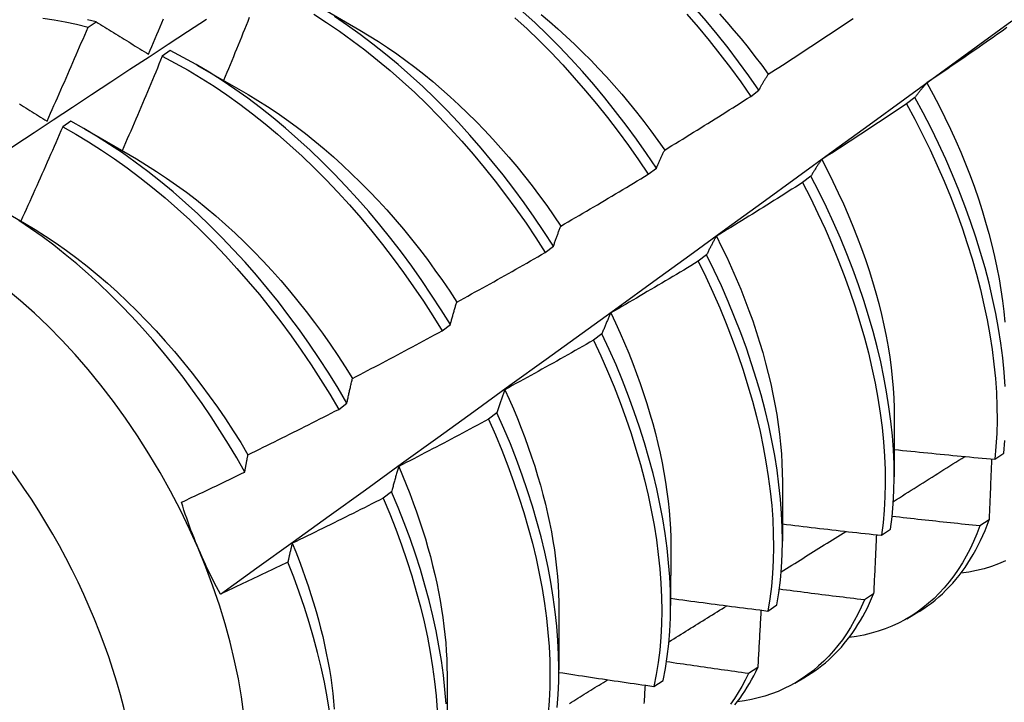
# Model space of a CAD drawing. Header units: inches. Extents: x 18 to 430, y 47 to 208.
# Tile 68 of 112: x 386.403 to 386.709, y 168.254 to 168.466. Entities that reach past the tile are written whole.
import ezdxf

# ---------------------------------------------------------------- set-up
doc = ezdxf.new("R2010")
doc.units = ezdxf.units.IN
doc.header["$MEASUREMENT"] = 0
doc.layers.add('Visible Edges(ANSI)', color=7, linetype='Continuous', lineweight=25)
doc.layers.add('Visible Tangent Edges(ANSI)', color=7, linetype='Continuous', lineweight=25)

msp = doc.modelspace()

# ---------------------------------------------------------------- linework, layer by layer
at = {"layer": 'Visible Edges(ANSI)'}
for p, q in [((386.49279, 168.4721), (386.50875, 168.46287)), ((386.42409, 168.46381), (386.42658, 168.4655)), ((386.44969, 168.45654), (386.44721, 168.45478)), ((386.45799, 168.45206), (386.47395, 168.44283)), ((386.63041, 168.4423), (386.63297, 168.44424)), ((386.68153, 168.44195), (386.67895, 168.43999)), ((386.4187, 168.43453), (386.41622, 168.43276)), ((386.42319, 168.43203), (386.43915, 168.42279)), ((386.59847, 168.41801), (386.60103, 168.41995)), ((386.64915, 168.41743), (386.64655, 168.41547)), ((386.39621, 168.40746), (386.40436, 168.40275)), ((386.56644, 168.39365), (386.569, 168.3956)), ((386.61666, 168.39289), (386.61406, 168.39092)), ((386.53433, 168.36926), (386.5369, 168.37121)), ((386.58408, 168.36832), (386.58147, 168.36635)), ((386.50213, 168.34481), (386.5047, 168.34677)), ((386.5514, 168.34373), (386.54879, 168.34177)), ((386.6751, 168.34224), (386.67508, 168.32378)), ((386.7064, 168.32927), (386.70922, 168.33117)), ((386.6403, 168.3222), (386.64028, 168.30374)), ((386.51862, 168.31914), (386.516, 168.31717)), ((386.70461, 168.31036), (386.70174, 168.30851)), ((386.67114, 168.30559), (386.67396, 168.30748)), ((386.6055, 168.30216), (386.60548, 168.2837)), ((386.66866, 168.28731), (386.66578, 168.28547)), ((386.63576, 168.282), (386.63859, 168.28389)), ((386.57071, 168.28212), (386.57068, 168.26366)), ((386.67896, 168.2796), (386.68174, 168.2812)), ((386.6326, 168.26437), (386.62971, 168.26254)), ((386.53591, 168.26208), (386.53588, 168.24362)), ((386.60027, 168.25852), (386.60311, 168.26039)), ((386.64416, 168.25956), (386.64694, 168.26116))]:
    msp.add_line(p, q, dxfattribs=at)
at = {"layer": 'Visible Edges(ANSI)', "flags": 128}
for points in [[(386.63297, 168.44424), (386.62984, 168.4487), (386.62663, 168.45309), (386.62334, 168.4574), (386.61997, 168.46163), (386.61652, 168.46577), (386.61301, 168.46982)], [(386.4743, 168.46684), (386.47381, 168.46561), (386.47331, 168.46439), (386.47282, 168.46316), (386.47232, 168.46194), (386.47183, 168.46071), (386.47133, 168.45948), (386.47083, 168.45826), (386.47034, 168.45703), (386.46984, 168.45581), (386.46934, 168.45458), (386.46884, 168.45336), (386.46834, 168.45213), (386.46783, 168.45091), (386.46733, 168.44969), (386.46683, 168.44846), (386.46632, 168.44724)], [(386.49436, 168.46789), (386.49838, 168.46531), (386.50239, 168.4626), (386.50637, 168.45974), (386.51032, 168.45674), (386.51425, 168.45361), (386.51813, 168.45035), (386.52198, 168.44697), (386.52579, 168.44346), (386.52954, 168.43984), (386.53324, 168.4361), (386.53689, 168.43226), (386.54047, 168.42831), (386.54399, 168.42427), (386.54744, 168.42013), (386.55081, 168.41591), (386.55411, 168.4116), (386.55732, 168.40721), (386.56045, 168.40276), (386.56349, 168.39824), (386.56644, 168.39365)], [(386.569, 168.3956), (386.56605, 168.40018), (386.563, 168.4047), (386.55987, 168.40915), (386.55665, 168.41353), (386.55334, 168.41783), (386.54996, 168.42205), (386.54651, 168.42618), (386.54299, 168.43022), (386.5394, 168.43415), (386.53575, 168.43799), (386.53205, 168.44172), (386.52829, 168.44533), (386.52448, 168.44883), (386.52063, 168.45221), (386.51674, 168.45546), (386.51281, 168.45858), (386.50885, 168.46156), (386.50487, 168.46441), (386.50087, 168.46712)], [(386.55701, 168.4668), (386.56081, 168.46329), (386.56456, 168.45966), (386.56826, 168.45592), (386.5719, 168.45207), (386.57548, 168.44811), (386.579, 168.44406), (386.58244, 168.43992), (386.58581, 168.43569), (386.5891, 168.43138), (386.59231, 168.42699), (386.59543, 168.42253), (386.59847, 168.41801)], [(386.60103, 168.41995), (386.59798, 168.42447), (386.59485, 168.42893), (386.59164, 168.43331), (386.58834, 168.43762), (386.58497, 168.44184), (386.58152, 168.44597), (386.578, 168.45002), (386.57441, 168.45396), (386.57077, 168.45781), (386.56707, 168.46154), (386.56331, 168.46516), (386.5595, 168.46867)], [(386.56515, 168.46777), (386.56778, 168.46556), (386.57039, 168.46328), (386.57298, 168.46095), (386.57554, 168.45855), (386.57808, 168.45609), (386.58058, 168.45357), (386.58306, 168.45099), (386.5855, 168.44836), (386.5879, 168.44568), (386.59027, 168.44294), (386.5926, 168.44016), (386.59489, 168.43732), (386.59714, 168.43445), (386.59935, 168.43153), (386.60151, 168.42857), (386.60363, 168.42557)], [(386.61049, 168.46792), (386.614, 168.46386), (386.61744, 168.45971), (386.6208, 168.45548), (386.62409, 168.45116), (386.62729, 168.44677), (386.63041, 168.4423)], [(386.62065, 168.46797), (386.62294, 168.46541), (386.62519, 168.46281), (386.6274, 168.46016), (386.62959, 168.45748), (386.63173, 168.45475), (386.63383, 168.45198), (386.63589, 168.44918)], [(386.36552, 168.40334), (386.37149, 168.40731), (386.37745, 168.41128), (386.38342, 168.41524), (386.38938, 168.4192), (386.39535, 168.42316), (386.40131, 168.42711), (386.40728, 168.43106), (386.41325, 168.435), (386.41922, 168.43894), (386.42519, 168.44287), (386.43116, 168.4468), (386.43713, 168.45072), (386.4431, 168.45464), (386.44907, 168.45856), (386.45505, 168.46247), (386.46102, 168.46637)], [(386.41005, 168.46664), (386.41351, 168.46614), (386.41701, 168.4655), (386.42054, 168.46473), (386.42409, 168.46381)], [(386.41134, 168.43459), (386.41188, 168.4358), (386.41242, 168.43702), (386.41296, 168.43823), (386.4135, 168.43945), (386.41404, 168.44066), (386.41458, 168.44188), (386.41511, 168.4431), (386.41565, 168.44431), (386.41618, 168.44553), (386.41672, 168.44675), (386.41725, 168.44796), (386.41778, 168.44918), (386.41831, 168.4504), (386.41884, 168.45162), (386.41937, 168.45284), (386.4199, 168.45405), (386.42042, 168.45527), (386.42095, 168.45649), (386.42148, 168.45771), (386.422, 168.45893), (386.42253, 168.46015), (386.42305, 168.46137), (386.42357, 168.46259), (386.42409, 168.46381)], [(386.42658, 168.4655), (386.42394, 168.46618)], [(386.42658, 168.4655), (386.42725, 168.46509), (386.42793, 168.46467), (386.4286, 168.46426), (386.42928, 168.46384), (386.42995, 168.46342), (386.43063, 168.46301), (386.43131, 168.46259), (386.43198, 168.46217), (386.43266, 168.46175), (386.43334, 168.46133), (386.43403, 168.46091), (386.43471, 168.46049), (386.43539, 168.46007), (386.43607, 168.45965), (386.43676, 168.45923), (386.43744, 168.45881), (386.43813, 168.45839), (386.43882, 168.45796), (386.4395, 168.45754), (386.44019, 168.45712), (386.44088, 168.45669), (386.44157, 168.45627), (386.44226, 168.45584), (386.44295, 168.45542)], [(386.44295, 168.45542), (386.44347, 168.45664), (386.44399, 168.45786), (386.44451, 168.45908), (386.44503, 168.4603), (386.44554, 168.46153), (386.44606, 168.46275), (386.44657, 168.46397), (386.44709, 168.46519), (386.4476, 168.46642)], [(386.46531, 168.28728), (386.47661, 168.29541), (386.48791, 168.30353), (386.49919, 168.31166), (386.51047, 168.31979), (386.52173, 168.32791), (386.53298, 168.33604), (386.54423, 168.34416), (386.55546, 168.35229), (386.56668, 168.36041), (386.5779, 168.36853), (386.5891, 168.37665), (386.60029, 168.38477), (386.61148, 168.39288), (386.62265, 168.401), (386.63382, 168.40911), (386.64497, 168.41722), (386.65612, 168.42532), (386.66726, 168.43343), (386.67838, 168.44153), (386.6895, 168.44962), (386.70061, 168.45772), (386.71171, 168.46581)], [(386.63589, 168.44918), (386.637, 168.4499), (386.63811, 168.45061), (386.63921, 168.45132), (386.64032, 168.45204), (386.64142, 168.45275), (386.64253, 168.45347), (386.64363, 168.45419), (386.64473, 168.45491), (386.64583, 168.45563), (386.64693, 168.45635), (386.64803, 168.45707), (386.64913, 168.45779), (386.65023, 168.45851), (386.65133, 168.45924), (386.65243, 168.45997), (386.65353, 168.46069), (386.65462, 168.46142), (386.65572, 168.46215), (386.65681, 168.46288), (386.65791, 168.46361), (386.659, 168.46434), (386.6601, 168.46507), (386.66119, 168.46581), (386.66228, 168.46654)], [(386.71017, 168.46371), (386.7091, 168.46295), (386.70802, 168.46219), (386.70694, 168.46143), (386.70586, 168.46067), (386.70478, 168.45991), (386.7037, 168.45916), (386.70262, 168.4584), (386.70154, 168.45765), (386.70045, 168.45689), (386.69937, 168.45614), (386.69829, 168.45539), (386.6972, 168.45464), (386.69612, 168.45389), (386.69503, 168.45314), (386.69394, 168.4524), (386.69286, 168.45165), (386.69177, 168.4509), (386.69068, 168.45016), (386.68959, 168.44942), (386.6885, 168.44868), (386.68741, 168.44793), (386.68632, 168.44719), (386.68523, 168.44646)], [(386.50875, 168.46287), (386.51163, 168.46117), (386.51449, 168.45938), (386.51735, 168.4575), (386.52019, 168.45555), (386.52302, 168.45351), (386.52584, 168.45139), (386.52863, 168.44919), (386.53141, 168.44692), (386.53416, 168.44456), (386.53688, 168.44214), (386.53958, 168.43964), (386.54225, 168.43708), (386.54489, 168.43445), (386.5475, 168.43176), (386.55007, 168.42901), (386.5526, 168.42619), (386.5551, 168.42333), (386.55755, 168.42041), (386.55996, 168.41744), (386.56233, 168.41442), (386.56465, 168.41135), (386.56692, 168.40825), (386.56913, 168.4051), (386.5713, 168.40191)], [(386.44721, 168.45478), (386.4467, 168.45355), (386.44619, 168.45232), (386.44568, 168.4511), (386.44516, 168.44987), (386.44465, 168.44864), (386.44414, 168.44741), (386.44362, 168.44618), (386.4431, 168.44495), (386.44259, 168.44373), (386.44207, 168.4425), (386.44155, 168.44127), (386.44103, 168.44005), (386.44051, 168.43882), (386.43999, 168.43759), (386.43946, 168.43637), (386.43894, 168.43514), (386.43842, 168.43392), (386.43789, 168.43269), (386.43737, 168.43147), (386.43684, 168.43024), (386.43631, 168.42902), (386.43579, 168.42779), (386.43526, 168.42657), (386.43473, 168.42535)], [(386.44721, 168.45478), (386.45126, 168.45267), (386.45529, 168.45041), (386.45933, 168.44799), (386.46335, 168.44543), (386.46735, 168.44272), (386.47133, 168.43987), (386.47529, 168.43689), (386.47922, 168.43376), (386.48311, 168.43051), (386.48696, 168.42713), (386.49076, 168.42363), (386.49452, 168.42002), (386.49823, 168.41629), (386.50188, 168.41245), (386.50546, 168.40851), (386.50898, 168.40447), (386.51244, 168.40034), (386.51581, 168.39612), (386.51912, 168.39182), (386.52233, 168.38744), (386.52547, 168.38298), (386.52851, 168.37847), (386.53147, 168.37389), (386.53433, 168.36926)], [(386.5369, 168.37121), (386.53403, 168.37584), (386.53107, 168.38041), (386.52802, 168.38493), (386.52488, 168.38937), (386.52165, 168.39375), (386.51835, 168.39804), (386.51496, 168.40226), (386.51151, 168.40638), (386.50798, 168.41041), (386.50439, 168.41435), (386.50074, 168.41818), (386.49703, 168.4219), (386.49326, 168.42551), (386.48945, 168.429), (386.4856, 168.43236), (386.4817, 168.43561), (386.47778, 168.43872), (386.47382, 168.4417), (386.46983, 168.44453), (386.46583, 168.44723), (386.46181, 168.44978), (386.45777, 168.45219), (386.45374, 168.45444), (386.44969, 168.45654)], [(386.63297, 168.44424), (386.63308, 168.44446), (386.6332, 168.44468), (386.63332, 168.4449), (386.63343, 168.44511), (386.63355, 168.44533), (386.63367, 168.44554), (386.63379, 168.44575), (386.63391, 168.44596), (386.63403, 168.44617), (386.63415, 168.44638), (386.63427, 168.44659), (386.6344, 168.44679), (386.63452, 168.447), (386.63464, 168.4472), (386.63476, 168.44741), (386.63489, 168.44761), (386.63501, 168.44781), (386.63514, 168.44801), (386.63526, 168.44821), (386.63539, 168.44841), (386.63551, 168.4486), (386.63564, 168.4488), (386.63577, 168.44899), (386.63589, 168.44918)], [(386.68523, 168.44646), (386.68507, 168.44628), (386.68491, 168.4461), (386.68475, 168.44592), (386.68459, 168.44575), (386.68443, 168.44557), (386.68427, 168.44538), (386.68412, 168.4452), (386.68396, 168.44502), (386.6838, 168.44484), (386.68365, 168.44465), (386.68349, 168.44446), (386.68334, 168.44428), (386.68319, 168.44409), (386.68303, 168.4439), (386.68288, 168.44371), (386.68273, 168.44352), (386.68258, 168.44332), (386.68243, 168.44313), (386.68228, 168.44294), (386.68213, 168.44274), (386.68198, 168.44254), (386.68183, 168.44234), (386.68168, 168.44215), (386.68153, 168.44195)], [(386.68523, 168.44646), (386.68718, 168.4429), (386.68905, 168.43932), (386.69085, 168.43572), (386.69258, 168.43211), (386.69423, 168.42849), (386.6958, 168.42486), (386.69729, 168.42123), (386.6987, 168.4176), (386.70003, 168.41397), (386.70128, 168.41035), (386.70245, 168.40673), (386.70354, 168.40313), (386.70454, 168.39955), (386.70546, 168.39599), (386.7063, 168.39245), (386.70705, 168.38894), (386.70771, 168.38546), (386.70829, 168.38202), (386.70878, 168.37861), (386.70918, 168.37525), (386.70949, 168.37193)], [(386.47395, 168.44283), (386.47695, 168.44104), (386.47995, 168.43915), (386.48294, 168.43717), (386.48591, 168.43509), (386.48887, 168.43293), (386.49181, 168.43068), (386.49473, 168.42834), (386.49763, 168.42592), (386.5005, 168.42343), (386.50334, 168.42085), (386.50616, 168.4182), (386.50894, 168.41549), (386.51169, 168.4127), (386.5144, 168.40984), (386.51707, 168.40692), (386.5197, 168.40394), (386.52228, 168.40091), (386.52481, 168.39781), (386.5273, 168.39466), (386.52973, 168.39146), (386.53211, 168.38821), (386.53443, 168.38492), (386.5367, 168.38158), (386.5389, 168.37821)], [(386.60363, 168.42557), (386.60475, 168.42626), (386.60588, 168.42695), (386.607, 168.42763), (386.60812, 168.42832), (386.60924, 168.42901), (386.61036, 168.4297), (386.61148, 168.43039), (386.6126, 168.43109), (386.61372, 168.43178), (386.61483, 168.43247), (386.61595, 168.43317), (386.61707, 168.43387), (386.61818, 168.43456), (386.6193, 168.43526), (386.62041, 168.43596), (386.62153, 168.43666), (386.62264, 168.43736), (386.62375, 168.43807), (386.62486, 168.43877), (386.62598, 168.43947), (386.62709, 168.44018), (386.6282, 168.44089), (386.6293, 168.44159), (386.63041, 168.4423)], [(386.40271, 168.43993), (386.40337, 168.43952), (386.40403, 168.43911), (386.40469, 168.4387), (386.40535, 168.43829), (386.40601, 168.43788), (386.40668, 168.43747), (386.40734, 168.43706), (386.40801, 168.43665), (386.40867, 168.43624), (386.40934, 168.43583), (386.41001, 168.43542), (386.41067, 168.435), (386.41134, 168.43459)], [(386.67895, 168.43999), (386.67785, 168.43925), (386.67676, 168.43852), (386.67566, 168.43778), (386.67457, 168.43705), (386.67347, 168.43632), (386.67237, 168.43559), (386.67128, 168.43486), (386.67018, 168.43413), (386.66908, 168.4334), (386.66798, 168.43267), (386.66688, 168.43195), (386.66578, 168.43122), (386.66467, 168.4305), (386.66357, 168.42978), (386.66247, 168.42905), (386.66136, 168.42833), (386.66026, 168.42761), (386.65915, 168.42689), (386.65805, 168.42618), (386.65694, 168.42546), (386.65584, 168.42475), (386.65473, 168.42403), (386.65362, 168.42332), (386.65251, 168.42261)], [(386.67895, 168.43999), (386.6815, 168.43522), (386.68394, 168.43043), (386.68628, 168.42561), (386.6885, 168.42077), (386.6906, 168.41592), (386.69259, 168.41107), (386.69445, 168.40621), (386.6962, 168.40135), (386.69782, 168.39651), (386.69931, 168.39169), (386.70068, 168.38689), (386.70191, 168.38212), (386.70302, 168.37738), (386.704, 168.37268), (386.70484, 168.36804), (386.70555, 168.36344), (386.70613, 168.35891), (386.70657, 168.35444), (386.70688, 168.35003), (386.70705, 168.34571), (386.70709, 168.34146), (386.70699, 168.33731), (386.70676, 168.33324), (386.7064, 168.32927)], [(386.70964, 168.35197), (386.70933, 168.35637), (386.70887, 168.36085), (386.70829, 168.36539), (386.70757, 168.36999), (386.70671, 168.37464), (386.70573, 168.37934), (386.70461, 168.38408), (386.70336, 168.38885), (386.70199, 168.39365), (386.70048, 168.39848), (386.69885, 168.40332), (386.6971, 168.40818), (386.69523, 168.41304), (386.69323, 168.41789), (386.69112, 168.42274), (386.68889, 168.42758), (386.68655, 168.4324), (386.68409, 168.43719), (386.68153, 168.44195)], [(386.5047, 168.34677), (386.50193, 168.35145), (386.49906, 168.35607), (386.4961, 168.36064), (386.49304, 168.36515), (386.48989, 168.36959), (386.48666, 168.37396), (386.48335, 168.37826), (386.47996, 168.38246), (386.4765, 168.38658), (386.47297, 168.39061), (386.46937, 168.39454), (386.46572, 168.39836), (386.462, 168.40208), (386.45824, 168.40568), (386.45443, 168.40916), (386.45057, 168.41252), (386.44667, 168.41576), (386.44274, 168.41886), (386.43878, 168.42183), (386.4348, 168.42466), (386.43079, 168.42735), (386.42677, 168.42989), (386.42274, 168.43229), (386.4187, 168.43453)], [(386.41622, 168.43276), (386.41568, 168.43154), (386.41515, 168.43031), (386.41461, 168.42909), (386.41407, 168.42786), (386.41354, 168.42664), (386.413, 168.42542), (386.41246, 168.42419), (386.41192, 168.42297), (386.41138, 168.42175), (386.41084, 168.42052), (386.41029, 168.4193), (386.40975, 168.41808), (386.40921, 168.41686), (386.40866, 168.41563), (386.40812, 168.41441), (386.40757, 168.41319), (386.40702, 168.41197), (386.40647, 168.41075), (386.40593, 168.40953), (386.40538, 168.40831), (386.40483, 168.40709), (386.40427, 168.40587), (386.40372, 168.40465), (386.40317, 168.40344)], [(386.41622, 168.43276), (386.42026, 168.43051), (386.42429, 168.4281), (386.42831, 168.42555), (386.43231, 168.42285), (386.4363, 168.42001), (386.44026, 168.41703), (386.44418, 168.41391), (386.44808, 168.41067), (386.45193, 168.4073), (386.45574, 168.40381), (386.4595, 168.4002), (386.46321, 168.39647), (386.46686, 168.39264), (386.47045, 168.38871), (386.47398, 168.38467), (386.47744, 168.38055), (386.48082, 168.37633), (386.48412, 168.37203), (386.48735, 168.36766), (386.49049, 168.36321), (386.49354, 168.3587), (386.4965, 168.35412), (386.49936, 168.34949), (386.50213, 168.34481)], [(386.60103, 168.41995), (386.60113, 168.4202), (386.60123, 168.42044), (386.60134, 168.42069), (386.60144, 168.42093), (386.60155, 168.42118), (386.60165, 168.42142), (386.60176, 168.42166), (386.60187, 168.4219), (386.60197, 168.42213), (386.60208, 168.42237), (386.60219, 168.42261), (386.6023, 168.42284), (386.60241, 168.42308), (386.60251, 168.42331), (386.60262, 168.42354), (386.60273, 168.42377), (386.60285, 168.424), (386.60296, 168.42423), (386.60307, 168.42446), (386.60318, 168.42468), (386.60329, 168.42491), (386.6034, 168.42513), (386.60352, 168.42535), (386.60363, 168.42557)], [(386.43915, 168.42279), (386.4423, 168.42091), (386.44543, 168.41894), (386.44856, 168.41686), (386.45167, 168.41468), (386.45476, 168.41241), (386.45783, 168.41004), (386.46088, 168.40759), (386.4639, 168.40504), (386.4669, 168.40241), (386.46986, 168.39969), (386.47278, 168.39689), (386.47567, 168.39402), (386.47852, 168.39106), (386.48132, 168.38803), (386.48408, 168.38493), (386.48678, 168.38177), (386.48944, 168.37854), (386.49204, 168.37525), (386.49459, 168.3719), (386.49708, 168.3685), (386.49952, 168.36506), (386.50188, 168.36157), (386.50419, 168.35803), (386.50643, 168.35446)], [(386.65251, 168.42261), (386.65237, 168.4224), (386.65222, 168.4222), (386.65207, 168.42199), (386.65193, 168.42178), (386.65178, 168.42158), (386.65164, 168.42137), (386.6515, 168.42116), (386.65135, 168.42095), (386.65121, 168.42074), (386.65107, 168.42052), (386.65093, 168.42031), (386.65079, 168.42009), (386.65065, 168.41988), (386.65051, 168.41966), (386.65037, 168.41944), (386.65023, 168.41922), (386.6501, 168.419), (386.64996, 168.41878), (386.64982, 168.41856), (386.64969, 168.41834), (386.64955, 168.41811), (386.64942, 168.41788), (386.64928, 168.41766), (386.64915, 168.41743)], [(386.65251, 168.42261), (386.6543, 168.41918), (386.65602, 168.41574), (386.65768, 168.41229), (386.65926, 168.40883), (386.66078, 168.40536), (386.66223, 168.40189), (386.6636, 168.39842), (386.6649, 168.39495), (386.66613, 168.39148), (386.66728, 168.38802), (386.66836, 168.38458), (386.66936, 168.38115), (386.67028, 168.37773), (386.67113, 168.37434), (386.67189, 168.37098), (386.67257, 168.36764), (386.67318, 168.36433), (386.6737, 168.36105), (386.67414, 168.35781), (386.67449, 168.35461), (386.67477, 168.35145), (386.67496, 168.34833), (386.67507, 168.34526), (386.67511, 168.34224)], [(386.5713, 168.40191), (386.57244, 168.40257), (386.57358, 168.40323), (386.57472, 168.40389), (386.57585, 168.40456), (386.57699, 168.40522), (386.57813, 168.40588), (386.57926, 168.40655), (386.5804, 168.40721), (386.58153, 168.40788), (386.58266, 168.40855), (386.5838, 168.40922), (386.58493, 168.40989), (386.58606, 168.41056), (386.58719, 168.41123), (386.58832, 168.4119), (386.58945, 168.41258), (386.59058, 168.41325), (386.59171, 168.41393), (386.59284, 168.4146), (386.59396, 168.41528), (386.59509, 168.41596), (386.59622, 168.41664), (386.59734, 168.41732), (386.59847, 168.41801)], [(386.64655, 168.41547), (386.64544, 168.41476), (386.64433, 168.41405), (386.64322, 168.41334), (386.6421, 168.41264), (386.64099, 168.41193), (386.63988, 168.41123), (386.63876, 168.41052), (386.63765, 168.40982), (386.63653, 168.40912), (386.63541, 168.40842), (386.6343, 168.40772), (386.63318, 168.40702), (386.63206, 168.40633), (386.63094, 168.40563), (386.62982, 168.40494), (386.6287, 168.40424), (386.62758, 168.40355), (386.62646, 168.40286), (386.62533, 168.40217), (386.62421, 168.40148), (386.62309, 168.40079), (386.62196, 168.4001), (386.62084, 168.39942), (386.61971, 168.39873)], [(386.64655, 168.41547), (386.649, 168.41068), (386.65134, 168.40586), (386.65357, 168.40102), (386.65568, 168.39617), (386.65767, 168.39132), (386.65955, 168.38646), (386.6613, 168.3816), (386.66293, 168.37676), (386.66443, 168.37194), (386.6658, 168.36713), (386.66705, 168.36236), (386.66816, 168.35762), (386.66914, 168.35292), (386.67, 168.34827), (386.67071, 168.34367), (386.6713, 168.33913), (386.67175, 168.33466), (386.67206, 168.33025), (386.67225, 168.32592), (386.67229, 168.32167), (386.6722, 168.31751), (386.67198, 168.31344), (386.67163, 168.30946), (386.67114, 168.30559)], [(386.67396, 168.30748), (386.67444, 168.31136), (386.67479, 168.31535), (386.675, 168.31942), (386.67508, 168.32359), (386.67502, 168.32785), (386.67483, 168.33219), (386.6745, 168.3366), (386.67404, 168.34108), (386.67345, 168.34562), (386.67272, 168.35022), (386.67186, 168.35488), (386.67087, 168.35958), (386.66974, 168.36432), (386.66849, 168.3691), (386.6671, 168.3739), (386.66559, 168.37873), (386.66396, 168.38357), (386.66219, 168.38843), (386.66031, 168.39328), (386.65831, 168.39814), (386.65619, 168.40299), (386.65395, 168.40783), (386.65161, 168.41264), (386.64915, 168.41743)], [(386.47291, 168.32529), (386.47041, 168.32966), (386.46783, 168.33399), (386.46517, 168.33826), (386.46241, 168.34249), (386.45958, 168.34666), (386.45666, 168.35077), (386.45367, 168.3548), (386.45061, 168.35876), (386.44749, 168.36263), (386.4443, 168.36642), (386.44106, 168.37011), (386.43777, 168.3737), (386.43442, 168.3772), (386.43102, 168.38059), (386.42758, 168.38388), (386.42409, 168.38706), (386.42056, 168.39013), (386.417, 168.39308), (386.41341, 168.39591), (386.4098, 168.3986), (386.40618, 168.40116), (386.40254, 168.40358)], [(386.40436, 168.40275), (386.40764, 168.4008), (386.4109, 168.39873), (386.41416, 168.39655), (386.4174, 168.39427), (386.42062, 168.39188), (386.42381, 168.38939), (386.42698, 168.38679), (386.43012, 168.38409), (386.43323, 168.3813), (386.4363, 168.37842), (386.43933, 168.37546), (386.44232, 168.37241), (386.44527, 168.36928), (386.44816, 168.36607), (386.45101, 168.36279), (386.45381, 168.35945), (386.45654, 168.35604), (386.45922, 168.35257), (386.46184, 168.34904), (386.46439, 168.34546), (386.46687, 168.34183), (386.46928, 168.33815), (386.47162, 168.33444), (386.47388, 168.33068)], [(386.569, 168.3956), (386.56909, 168.39588), (386.56919, 168.39615), (386.56928, 168.39643), (386.56937, 168.3967), (386.56946, 168.39697), (386.56956, 168.39724), (386.56965, 168.39751), (386.56974, 168.39778), (386.56984, 168.39805), (386.56993, 168.39831), (386.57003, 168.39858), (386.57012, 168.39884), (386.57022, 168.3991), (386.57031, 168.39936), (386.57041, 168.39962), (386.57051, 168.39988), (386.57061, 168.40014), (386.5707, 168.4004), (386.5708, 168.40065), (386.5709, 168.40091), (386.571, 168.40116), (386.5711, 168.40141), (386.5712, 168.40166), (386.5713, 168.40191)], [(386.61971, 168.39873), (386.61958, 168.3985), (386.61945, 168.39827), (386.61932, 168.39803), (386.61918, 168.3978), (386.61905, 168.39756), (386.61892, 168.39733), (386.61879, 168.39709), (386.61866, 168.39685), (386.61853, 168.39661), (386.61841, 168.39637), (386.61828, 168.39613), (386.61815, 168.39589), (386.61802, 168.39564), (386.6179, 168.3954), (386.61777, 168.39515), (386.61765, 168.3949), (386.61752, 168.39465), (386.6174, 168.39441), (386.61727, 168.39415), (386.61715, 168.3939), (386.61703, 168.39365), (386.61691, 168.3934), (386.61679, 168.39314), (386.61666, 168.39289)], [(386.61971, 168.39873), (386.62135, 168.39545), (386.62293, 168.39216), (386.62444, 168.38886), (386.62589, 168.38556), (386.62728, 168.38225), (386.6286, 168.37894), (386.62985, 168.37563), (386.63103, 168.37233), (386.63214, 168.36904), (386.63319, 168.36575), (386.63416, 168.36248), (386.63506, 168.35922), (386.63589, 168.35598), (386.63665, 168.35276), (386.63734, 168.34956), (386.63795, 168.34639), (386.6385, 168.34324), (386.63897, 168.34012), (386.63937, 168.33704), (386.6397, 168.33399), (386.63996, 168.33098), (386.64014, 168.32801), (386.64025, 168.32508), (386.64029, 168.3222)], [(386.5389, 168.37821), (386.54005, 168.37884), (386.54121, 168.37947), (386.54236, 168.38011), (386.54351, 168.38074), (386.54467, 168.38138), (386.54582, 168.38201), (386.54697, 168.38265), (386.54812, 168.38329), (386.54927, 168.38393), (386.55042, 168.38457), (386.55156, 168.38521), (386.55271, 168.38586), (386.55386, 168.3865), (386.55501, 168.38715), (386.55615, 168.38779), (386.5573, 168.38844), (386.55844, 168.38909), (386.55959, 168.38974), (386.56073, 168.39039), (386.56187, 168.39104), (386.56302, 168.39169), (386.56416, 168.39234), (386.5653, 168.393), (386.56644, 168.39365)], [(386.61406, 168.39092), (386.61293, 168.39024), (386.61181, 168.38956), (386.61068, 168.38888), (386.60955, 168.3882), (386.60842, 168.38752), (386.60729, 168.38684), (386.60616, 168.38617), (386.60502, 168.38549), (386.60389, 168.38482), (386.60276, 168.38415), (386.60162, 168.38347), (386.60049, 168.3828), (386.59935, 168.38213), (386.59822, 168.38147), (386.59708, 168.3808), (386.59595, 168.38013), (386.59481, 168.37947), (386.59367, 168.3788), (386.59253, 168.37814), (386.59139, 168.37748), (386.59025, 168.37681), (386.58911, 168.37615), (386.58797, 168.3755), (386.58683, 168.37484)], [(386.61406, 168.39092), (386.61641, 168.38611), (386.61864, 168.38127), (386.62076, 168.37642), (386.62276, 168.37156), (386.62464, 168.36671), (386.6264, 168.36185), (386.62803, 168.35701), (386.62954, 168.35218), (386.63092, 168.34738), (386.63218, 168.3426), (386.6333, 168.33786), (386.63429, 168.33316), (386.63515, 168.32851), (386.63588, 168.32391), (386.63647, 168.31936), (386.63693, 168.31488), (386.63725, 168.31047), (386.63744, 168.30614), (386.63749, 168.30189), (386.63741, 168.29772), (386.6372, 168.29364), (386.63685, 168.28966), (386.63637, 168.28578), (386.63576, 168.282)], [(386.63859, 168.28389), (386.6392, 168.28767), (386.63967, 168.29156), (386.64001, 168.29555), (386.64021, 168.29963), (386.64028, 168.30381), (386.64021, 168.30807), (386.64002, 168.31241), (386.63968, 168.31682), (386.63921, 168.32131), (386.63861, 168.32585), (386.63787, 168.33046), (386.63701, 168.33512), (386.636, 168.33982), (386.63487, 168.34456), (386.63361, 168.34934), (386.63222, 168.35415), (386.6307, 168.35898), (386.62906, 168.36382), (386.62729, 168.36867), (386.6254, 168.37353), (386.62339, 168.37839), (386.62126, 168.38324), (386.61902, 168.38807), (386.61666, 168.39289)], [(386.5369, 168.37121), (386.53698, 168.37151), (386.53706, 168.37182), (386.53714, 168.37212), (386.53722, 168.37242), (386.5373, 168.37272), (386.53738, 168.37302), (386.53746, 168.37332), (386.53754, 168.37361), (386.53762, 168.37391), (386.5377, 168.3742), (386.53779, 168.3745), (386.53787, 168.37479), (386.53795, 168.37508), (386.53804, 168.37537), (386.53812, 168.37566), (386.53821, 168.37595), (386.53829, 168.37624), (386.53838, 168.37652), (386.53846, 168.3768), (386.53855, 168.37709), (386.53864, 168.37737), (386.53873, 168.37765), (386.53881, 168.37793), (386.5389, 168.37821)], [(386.58683, 168.37484), (386.58671, 168.37458), (386.58659, 168.37432), (386.58647, 168.37406), (386.58635, 168.37379), (386.58623, 168.37353), (386.58612, 168.37327), (386.586, 168.373), (386.58588, 168.37273), (386.58577, 168.37247), (386.58565, 168.3722), (386.58554, 168.37193), (386.58542, 168.37166), (386.58531, 168.37138), (386.58519, 168.37111), (386.58508, 168.37084), (386.58497, 168.37056), (386.58486, 168.37028), (386.58474, 168.37001), (386.58463, 168.36973), (386.58452, 168.36945), (386.58441, 168.36917), (386.5843, 168.36889), (386.58419, 168.3686), (386.58408, 168.36832)], [(386.58683, 168.37484), (386.58832, 168.37171), (386.58975, 168.36857), (386.59112, 168.36543), (386.59243, 168.36228), (386.59368, 168.35913), (386.59488, 168.35599), (386.59601, 168.35284), (386.59708, 168.34971), (386.59809, 168.34658), (386.59904, 168.34346), (386.59992, 168.34035), (386.60074, 168.33726), (386.6015, 168.33418), (386.6022, 168.33113), (386.60283, 168.3281), (386.60339, 168.32509), (386.60389, 168.3221), (386.60433, 168.31915), (386.60469, 168.31622), (386.605, 168.31333), (386.60523, 168.31048), (386.60539, 168.30766), (386.60549, 168.30488), (386.60552, 168.30215)], [(386.50643, 168.35446), (386.5076, 168.35507), (386.50877, 168.35567), (386.50993, 168.35628), (386.5111, 168.35689), (386.51227, 168.3575), (386.51343, 168.3581), (386.5146, 168.35872), (386.51576, 168.35933), (386.51693, 168.35994), (386.51809, 168.36055), (386.51926, 168.36117), (386.52042, 168.36178), (386.52158, 168.3624), (386.52274, 168.36302), (386.5239, 168.36364), (386.52506, 168.36426), (386.52622, 168.36488), (386.52738, 168.3655), (386.52854, 168.36612), (386.5297, 168.36675), (386.53086, 168.36737), (386.53201, 168.368), (386.53317, 168.36863), (386.53433, 168.36926)], [(386.58147, 168.36635), (386.58033, 168.3657), (386.57919, 168.36504), (386.57804, 168.36439), (386.5769, 168.36374), (386.57575, 168.36309), (386.5746, 168.36244), (386.57346, 168.36179), (386.57231, 168.36114), (386.57116, 168.3605), (386.57001, 168.35985), (386.56886, 168.35921), (386.56771, 168.35856), (386.56656, 168.35792), (386.56541, 168.35728), (386.56426, 168.35664), (386.5631, 168.356), (386.56195, 168.35536), (386.5608, 168.35473), (386.55964, 168.35409), (386.55849, 168.35346), (386.55733, 168.35282), (386.55618, 168.35219), (386.55502, 168.35156), (386.55386, 168.35093)], [(386.58147, 168.36635), (386.58371, 168.36152), (386.58584, 168.35667), (386.58785, 168.35181), (386.58973, 168.34696), (386.5915, 168.3421), (386.59314, 168.33726), (386.59466, 168.33243), (386.59605, 168.32762), (386.59731, 168.32285), (386.59844, 168.3181), (386.59944, 168.3134), (386.6003, 168.30874), (386.60104, 168.30414), (386.60164, 168.29959), (386.60211, 168.29511), (386.60244, 168.29069), (386.60263, 168.28636), (386.6027, 168.2821), (386.60262, 168.27792), (386.60242, 168.27384), (386.60208, 168.26985), (386.60161, 168.26597), (386.601, 168.26219), (386.60027, 168.25852)], [(386.60311, 168.26039), (386.60384, 168.26407), (386.60443, 168.26786), (386.60489, 168.27175), (386.60522, 168.27575), (386.60542, 168.27984), (386.60548, 168.28402), (386.60541, 168.28828), (386.6052, 168.29263), (386.60486, 168.29705), (386.60438, 168.30154), (386.60377, 168.30609), (386.60303, 168.31069), (386.60215, 168.31536), (386.60114, 168.32006), (386.6, 168.32481), (386.59873, 168.32959), (386.59733, 168.33439), (386.59581, 168.33922), (386.59416, 168.34407), (386.59238, 168.34892), (386.59048, 168.35378), (386.58847, 168.35864), (386.58633, 168.36349), (386.58408, 168.36832)], [(386.5047, 168.34677), (386.50477, 168.3471), (386.50484, 168.34744), (386.50491, 168.34777), (386.50498, 168.3481), (386.50505, 168.34843), (386.50512, 168.34875), (386.50519, 168.34908), (386.50526, 168.34941), (386.50533, 168.34973), (386.5054, 168.35005), (386.50547, 168.35038), (386.50554, 168.3507), (386.50561, 168.35102), (386.50568, 168.35134), (386.50576, 168.35165), (386.50583, 168.35197), (386.5059, 168.35229), (386.50598, 168.3526), (386.50605, 168.35291), (386.50613, 168.35323), (386.5062, 168.35354), (386.50628, 168.35385), (386.50635, 168.35416), (386.50643, 168.35446)], [(386.55386, 168.35093), (386.55376, 168.35064), (386.55365, 168.35035), (386.55354, 168.35006), (386.55343, 168.34977), (386.55333, 168.34948), (386.55322, 168.34919), (386.55312, 168.34889), (386.55301, 168.3486), (386.55291, 168.3483), (386.55281, 168.34801), (386.5527, 168.34771), (386.5526, 168.34741), (386.5525, 168.34711), (386.5524, 168.34681), (386.55229, 168.3465), (386.55219, 168.3462), (386.55209, 168.3459), (386.55199, 168.34559), (386.55189, 168.34528), (386.5518, 168.34498), (386.5517, 168.34467), (386.5516, 168.34436), (386.5515, 168.34405), (386.5514, 168.34373)], [(386.55386, 168.35093), (386.55521, 168.34795), (386.55651, 168.34497), (386.55775, 168.34198), (386.55894, 168.33899), (386.56008, 168.33601), (386.56116, 168.33303), (386.56219, 168.33005), (386.56316, 168.32708), (386.56407, 168.32412), (386.56493, 168.32117), (386.56573, 168.31824), (386.56647, 168.31532), (386.56715, 168.31241), (386.56777, 168.30953), (386.56834, 168.30666), (386.56884, 168.30382), (386.56928, 168.30101), (386.56966, 168.29822), (386.56998, 168.29546), (386.57025, 168.29272), (386.57045, 168.29002), (386.57059, 168.28736), (386.57068, 168.28472), (386.5707, 168.28213)], [(386.47388, 168.33068), (386.47506, 168.33126), (386.47625, 168.33183), (386.47743, 168.33241), (386.47861, 168.33299), (386.47979, 168.33357), (386.48097, 168.33416), (386.48215, 168.33474), (386.48333, 168.33532), (386.48451, 168.33591), (386.48569, 168.3365), (386.48687, 168.33708), (386.48804, 168.33767), (386.48922, 168.33826), (386.4904, 168.33885), (386.49157, 168.33944), (386.49275, 168.34003), (386.49392, 168.34063), (386.49509, 168.34122), (386.49627, 168.34182), (386.49744, 168.34242), (386.49861, 168.34301), (386.49978, 168.34361), (386.50095, 168.34421), (386.50213, 168.34481)], [(386.54879, 168.34177), (386.54763, 168.34114), (386.54647, 168.34051), (386.54531, 168.33989), (386.54415, 168.33926), (386.54298, 168.33864), (386.54182, 168.33802), (386.54066, 168.3374), (386.5395, 168.33678), (386.53833, 168.33616), (386.53717, 168.33554), (386.536, 168.33493), (386.53484, 168.33431), (386.53367, 168.3337), (386.53251, 168.33308), (386.53134, 168.33247), (386.53017, 168.33186), (386.529, 168.33125), (386.52783, 168.33064), (386.52666, 168.33003), (386.52549, 168.32943), (386.52432, 168.32882), (386.52315, 168.32821), (386.52198, 168.32761), (386.52081, 168.32701)], [(386.54879, 168.34177), (386.55092, 168.33692), (386.55293, 168.33206), (386.55483, 168.3272), (386.5566, 168.32235), (386.55825, 168.3175), (386.55977, 168.31268), (386.56117, 168.30787), (386.56244, 168.30309), (386.56358, 168.29834), (386.56458, 168.29364), (386.56546, 168.28898), (386.5662, 168.28437), (386.56681, 168.27982), (386.56728, 168.27533), (386.56762, 168.27092), (386.56783, 168.26657), (386.5679, 168.26231), (386.56783, 168.25813), (386.56764, 168.25404), (386.5673, 168.25005)], [(386.57012, 168.25195), (386.57044, 168.25595), (386.57063, 168.26004), (386.57068, 168.26423), (386.5706, 168.2685), (386.57039, 168.27285), (386.57004, 168.27727), (386.56955, 168.28176), (386.56893, 168.28632), (386.56818, 168.29093), (386.5673, 168.29559), (386.56628, 168.3003), (386.56513, 168.30505), (386.56385, 168.30983), (386.56245, 168.31464), (386.56091, 168.31947), (386.55926, 168.32432), (386.55747, 168.32917), (386.55557, 168.33403), (386.55355, 168.33889), (386.5514, 168.34373)], [(386.70922, 168.33117), (386.70957, 168.33515)], [(386.67509, 168.3323), (386.67639, 168.33217), (386.67769, 168.33203), (386.679, 168.3319), (386.6803, 168.33176), (386.6816, 168.33163), (386.68291, 168.3315), (386.68421, 168.33137), (386.68552, 168.33124), (386.68682, 168.33111), (386.68812, 168.33098), (386.68943, 168.33085), (386.69073, 168.33073), (386.69204, 168.3306), (386.69334, 168.33048), (386.69465, 168.33035), (386.69595, 168.33023), (386.69726, 168.33011), (386.69856, 168.32998), (386.69987, 168.32986), (386.70118, 168.32974), (386.70248, 168.32962), (386.70379, 168.3295), (386.70509, 168.32939), (386.7064, 168.32927)], [(386.47291, 168.32529), (386.47295, 168.32552), (386.47298, 168.32575), (386.47302, 168.32598), (386.47306, 168.3262), (386.4731, 168.32643), (386.47314, 168.32666), (386.47318, 168.32689), (386.47322, 168.32711), (386.47326, 168.32734), (386.4733, 168.32757), (386.47334, 168.32779), (386.47338, 168.32802), (386.47342, 168.32824), (386.47346, 168.32847), (386.47351, 168.32869), (386.47355, 168.32891), (386.47359, 168.32914), (386.47363, 168.32936), (386.47367, 168.32958), (386.47371, 168.3298), (386.47375, 168.33002), (386.4738, 168.33024), (386.47384, 168.33046), (386.47388, 168.33068)], [(386.67484, 168.31612), (386.67576, 168.31671), (386.67669, 168.31729), (386.67761, 168.31787), (386.67854, 168.31846), (386.67946, 168.31904), (386.68039, 168.31962), (386.68131, 168.3202), (386.68224, 168.32079), (386.68316, 168.32137), (386.68409, 168.32195), (386.68501, 168.32254), (386.68594, 168.32312), (386.68686, 168.3237), (386.68779, 168.32429), (386.68871, 168.32487), (386.68964, 168.32546), (386.69056, 168.32604), (386.69148, 168.32662), (386.69241, 168.32721), (386.69333, 168.32779), (386.69426, 168.32837), (386.69518, 168.32896), (386.6961, 168.32954), (386.69703, 168.33013)], [(386.70539, 168.32936), (386.70536, 168.32857), (386.70533, 168.32779), (386.7053, 168.327), (386.70527, 168.32621), (386.70524, 168.32542), (386.70521, 168.32464), (386.70517, 168.32385), (386.70514, 168.32306), (386.70511, 168.32227), (386.70508, 168.32148), (386.70505, 168.32068), (386.70501, 168.31989), (386.70498, 168.3191), (386.70495, 168.31831), (386.70492, 168.31752), (386.70488, 168.31672), (386.70485, 168.31593), (386.70482, 168.31513), (386.70478, 168.31434), (386.70475, 168.31354), (386.70472, 168.31275), (386.70468, 168.31195), (386.70465, 168.31116), (386.70461, 168.31036)], [(386.52081, 168.32701), (386.52071, 168.32669), (386.52062, 168.32638), (386.52052, 168.32606), (386.52043, 168.32574), (386.52033, 168.32542), (386.52024, 168.3251), (386.52014, 168.32478), (386.52005, 168.32445), (386.51996, 168.32413), (386.51987, 168.3238), (386.51977, 168.32348), (386.51968, 168.32315), (386.51959, 168.32282), (386.5195, 168.32249), (386.51941, 168.32216), (386.51932, 168.32183), (386.51923, 168.3215), (386.51914, 168.32116), (386.51906, 168.32083), (386.51897, 168.32049), (386.51888, 168.32015), (386.5188, 168.31982), (386.51871, 168.31948), (386.51862, 168.31914)], [(386.52081, 168.32701), (386.52202, 168.32419), (386.52318, 168.32137), (386.5243, 168.31855), (386.52536, 168.31573), (386.52637, 168.31291), (386.52734, 168.3101), (386.52825, 168.30729), (386.52911, 168.30449), (386.52992, 168.30171), (386.53068, 168.29893), (386.53139, 168.29616), (386.53205, 168.29341), (386.53266, 168.29068), (386.53321, 168.28796), (386.53371, 168.28526), (386.53416, 168.28258), (386.53456, 168.27993), (386.53491, 168.27729), (386.5352, 168.27469), (386.53544, 168.27211), (386.53563, 168.26955), (386.53577, 168.26703), (386.53585, 168.26454), (386.53588, 168.26208)], [(386.45316, 168.31585), (386.45398, 168.31624), (386.45481, 168.31663), (386.45563, 168.31702), (386.45646, 168.31741), (386.45728, 168.31779), (386.45811, 168.31818), (386.45893, 168.31857), (386.45976, 168.31896), (386.46058, 168.31936), (386.4614, 168.31975), (386.46223, 168.32014), (386.46305, 168.32053), (386.46387, 168.32093), (386.46469, 168.32132), (386.46552, 168.32171), (386.46634, 168.32211), (386.46716, 168.3225), (386.46798, 168.3229), (386.4688, 168.3233), (386.46963, 168.32369), (386.47045, 168.32409), (386.47127, 168.32449), (386.47209, 168.32489), (386.47291, 168.32529)], [(386.516, 168.31717), (386.51482, 168.31657), (386.51365, 168.31597), (386.51247, 168.31537), (386.5113, 168.31478), (386.51012, 168.31418), (386.50894, 168.31359), (386.50777, 168.313), (386.50659, 168.3124), (386.50541, 168.31181), (386.50423, 168.31122), (386.50305, 168.31063), (386.50187, 168.31005), (386.50069, 168.30946), (386.49951, 168.30887), (386.49833, 168.30829), (386.49714, 168.30771), (386.49596, 168.30713), (386.49478, 168.30654), (386.49359, 168.30596), (386.49241, 168.30539), (386.49122, 168.30481), (386.49004, 168.30423), (386.48885, 168.30366), (386.48767, 168.30308)], [(386.516, 168.31717), (386.51802, 168.31231), (386.51992, 168.30745), (386.5217, 168.3026), (386.52336, 168.29775), (386.52489, 168.29292), (386.52629, 168.28811), (386.52757, 168.28333), (386.52871, 168.27858), (386.52973, 168.27388), (386.53061, 168.26921), (386.53136, 168.2646), (386.53198, 168.26005), (386.53246, 168.25556), (386.53281, 168.25114)], [(386.53557, 168.25307), (386.53521, 168.2575), (386.53472, 168.26199), (386.53409, 168.26655), (386.53333, 168.27117), (386.53244, 168.27583), (386.53142, 168.28054), (386.53026, 168.28529), (386.52898, 168.29008), (386.52756, 168.29489), (386.52602, 168.29972), (386.52435, 168.30457), (386.52256, 168.30942), (386.52065, 168.31428), (386.51862, 168.31914)], [(386.46531, 168.28728), (386.4647, 168.2884), (386.46409, 168.28953), (386.4635, 168.29067), (386.46291, 168.29181), (386.46234, 168.29296), (386.46177, 168.29412), (386.46122, 168.29528), (386.46067, 168.29645), (386.46013, 168.29762), (386.4596, 168.2988), (386.45908, 168.29999), (386.45857, 168.30118), (386.45806, 168.30238), (386.45757, 168.30358), (386.45709, 168.30479), (386.45661, 168.306), (386.45615, 168.30722), (386.45569, 168.30844), (386.45525, 168.30966), (386.45481, 168.31089), (386.45438, 168.31212), (386.45397, 168.31336), (386.45356, 168.31461), (386.45316, 168.31585)], [(386.70174, 168.30851), (386.7006, 168.30863), (386.69947, 168.30874), (386.69833, 168.30886), (386.69719, 168.30897), (386.69605, 168.30909), (386.69491, 168.30921), (386.69378, 168.30933), (386.69264, 168.30945), (386.6915, 168.30957), (386.69036, 168.30969), (386.68923, 168.30981), (386.68809, 168.30993), (386.68695, 168.31006), (386.68581, 168.31018), (386.68468, 168.3103), (386.68354, 168.31043), (386.6824, 168.31055), (386.68127, 168.31068), (386.68013, 168.31081), (386.679, 168.31094), (386.67786, 168.31106), (386.67672, 168.31119), (386.67559, 168.31132), (386.67445, 168.31145)], [(386.68174, 168.2812), (386.68301, 168.28196), (386.68426, 168.28276), (386.68548, 168.2836), (386.68667, 168.28449), (386.68784, 168.28541), (386.68898, 168.28638), (386.6901, 168.28739), (386.69118, 168.28844), (386.69224, 168.28953), (386.69328, 168.29065), (386.69428, 168.29182), (386.69526, 168.29302), (386.6962, 168.29427), (386.69712, 168.29555), (386.69801, 168.29687), (386.69887, 168.29823), (386.69969, 168.29962), (386.70049, 168.30105), (386.70126, 168.30251), (386.70199, 168.30401), (386.70269, 168.30555), (386.70337, 168.30712), (386.70401, 168.30872), (386.70461, 168.31036)], [(386.64029, 168.30911), (386.64157, 168.30895), (386.64285, 168.3088), (386.64414, 168.30865), (386.64542, 168.30849), (386.64671, 168.30834), (386.64799, 168.30819), (386.64927, 168.30804), (386.65056, 168.30789), (386.65184, 168.30774), (386.65313, 168.30759), (386.65441, 168.30744), (386.6557, 168.30729), (386.65699, 168.30715), (386.65827, 168.307), (386.65956, 168.30686), (386.66084, 168.30671), (386.66213, 168.30657), (386.66342, 168.30643), (386.6647, 168.30629), (386.66599, 168.30615), (386.66728, 168.30601), (386.66856, 168.30587), (386.66985, 168.30573), (386.67114, 168.30559)], [(386.70174, 168.30851), (386.7008, 168.30605), (386.69978, 168.30366), (386.69869, 168.30135), (386.69753, 168.29912), (386.6963, 168.29698), (386.695, 168.29492), (386.69362, 168.29295), (386.69219, 168.29106), (386.69068, 168.28926), (386.68911, 168.28755), (386.68747, 168.28594), (386.68578, 168.28441), (386.68402, 168.28299), (386.6822, 168.28165), (386.68032, 168.28041), (386.67838, 168.27927), (386.67639, 168.27823), (386.67434, 168.27728), (386.67225, 168.27644), (386.6701, 168.27569), (386.6679, 168.27505), (386.66565, 168.2745), (386.66336, 168.27406), (386.66102, 168.27372)], [(386.63991, 168.2942), (386.64075, 168.29473), (386.64158, 168.29525), (386.64242, 168.29578), (386.64326, 168.2963), (386.6441, 168.29683), (386.64494, 168.29735), (386.64578, 168.29788), (386.64661, 168.2984), (386.64745, 168.29893), (386.64829, 168.29945), (386.64913, 168.29997), (386.64997, 168.3005), (386.6508, 168.30103), (386.65164, 168.30155), (386.65248, 168.30208), (386.65332, 168.3026), (386.65416, 168.30313), (386.65499, 168.30365), (386.65583, 168.30418), (386.65667, 168.3047), (386.65751, 168.30523), (386.65834, 168.30575), (386.65918, 168.30628), (386.66002, 168.30681)], [(386.66955, 168.30576), (386.66951, 168.305), (386.66948, 168.30423), (386.66944, 168.30347), (386.6694, 168.3027), (386.66937, 168.30193), (386.66933, 168.30117), (386.6693, 168.3004), (386.66926, 168.29963), (386.66922, 168.29887), (386.66919, 168.2981), (386.66915, 168.29733), (386.66911, 168.29656), (386.66908, 168.29579), (386.66904, 168.29502), (386.669, 168.29425), (386.66897, 168.29348), (386.66893, 168.29271), (386.66889, 168.29194), (386.66885, 168.29117), (386.66881, 168.2904), (386.66878, 168.28963), (386.66874, 168.28885), (386.6687, 168.28808), (386.66866, 168.28731)], [(386.48767, 168.30308), (386.48761, 168.30284), (386.48755, 168.30261), (386.48749, 168.30237), (386.48743, 168.30213), (386.48737, 168.30189), (386.48732, 168.30165), (386.48726, 168.30141), (386.4872, 168.30117), (386.48714, 168.30093), (386.48709, 168.30069), (386.48703, 168.30045), (386.48697, 168.30021), (386.48692, 168.29996), (386.48686, 168.29972), (386.48681, 168.29948), (386.48675, 168.29923), (386.48669, 168.29899), (386.48664, 168.29874), (386.48658, 168.29849), (386.48653, 168.29825), (386.48647, 168.298), (386.48642, 168.29775), (386.48637, 168.29751), (386.48631, 168.29726)], [(386.48767, 168.30308), (386.48875, 168.30042), (386.48979, 168.29776), (386.49078, 168.2951), (386.49173, 168.29244), (386.49264, 168.28979), (386.4935, 168.28714), (386.49432, 168.2845), (386.4951, 168.28187), (386.49582, 168.27924), (386.49651, 168.27663), (386.49715, 168.27404), (386.49774, 168.27145), (386.49828, 168.26888), (386.49878, 168.26633), (386.49923, 168.2638), (386.49964, 168.26128), (386.49999, 168.25879), (386.5003, 168.25632), (386.50056, 168.25387), (386.50077, 168.25145)], [(386.48631, 168.29726), (386.48544, 168.29683), (386.48457, 168.29641), (386.48369, 168.29599), (386.48282, 168.29557), (386.48195, 168.29515), (386.48108, 168.29473), (386.4802, 168.29431), (386.47933, 168.29389), (386.47845, 168.29348), (386.47758, 168.29306), (386.47671, 168.29264), (386.47583, 168.29223), (386.47496, 168.29181), (386.47408, 168.2914), (386.4732, 168.29098), (386.47233, 168.29057), (386.47145, 168.29015), (386.47057, 168.28974), (386.4697, 168.28933), (386.46882, 168.28892), (386.46794, 168.28851), (386.46707, 168.2881), (386.46619, 168.28769), (386.46531, 168.28728)], [(386.49929, 168.25077), (386.49854, 168.2553), (386.49767, 168.25987), (386.49668, 168.26447), (386.49556, 168.2691), (386.49432, 168.27376), (386.49296, 168.27844), (386.49147, 168.28313), (386.48987, 168.28783), (386.48815, 168.29254), (386.48631, 168.29726)], [(386.70977, 168.2976), (386.70758, 168.29668), (386.70534, 168.29587), (386.70304, 168.29518), (386.70068, 168.29459), (386.69828, 168.29412), (386.69582, 168.29376)], [(386.60548, 168.28597), (386.60674, 168.2858), (386.608, 168.28563), (386.60926, 168.28545), (386.61052, 168.28528), (386.61178, 168.28511), (386.61304, 168.28494), (386.6143, 168.28477), (386.61556, 168.2846), (386.61682, 168.28443), (386.61809, 168.28427), (386.61935, 168.2841), (386.62061, 168.28393), (386.62187, 168.28377), (386.62313, 168.28361), (386.62439, 168.28344), (386.62566, 168.28328), (386.62692, 168.28312), (386.62818, 168.28296), (386.62944, 168.2828), (386.63071, 168.28264), (386.63197, 168.28248), (386.63323, 168.28232), (386.6345, 168.28216), (386.63576, 168.282)], [(386.66578, 168.28547), (386.66468, 168.2856), (386.66357, 168.28573), (386.66247, 168.28586), (386.66137, 168.28599), (386.66027, 168.28613), (386.65916, 168.28626), (386.65806, 168.2864), (386.65696, 168.28653), (386.65586, 168.28667), (386.65476, 168.2868), (386.65366, 168.28694), (386.65255, 168.28708), (386.65145, 168.28722), (386.65035, 168.28736), (386.64925, 168.28749), (386.64815, 168.28763), (386.64705, 168.28778), (386.64595, 168.28792), (386.64485, 168.28806), (386.64375, 168.2882), (386.64265, 168.28835), (386.64155, 168.28849), (386.64045, 168.28863), (386.63935, 168.28878)], [(386.64694, 168.26116), (386.64811, 168.26186), (386.64927, 168.26259), (386.6504, 168.26336), (386.6515, 168.26417), (386.65259, 168.26501), (386.65365, 168.26589), (386.6547, 168.2668), (386.65571, 168.26774), (386.65671, 168.26872), (386.65768, 168.26974), (386.65863, 168.27078), (386.65955, 168.27186), (386.66045, 168.27298), (386.66133, 168.27412), (386.66218, 168.2753), (386.663, 168.27651), (386.6638, 168.27775), (386.66457, 168.27903), (386.66532, 168.28033), (386.66604, 168.28167), (386.66674, 168.28303), (386.6674, 168.28443), (386.66805, 168.28585), (386.66866, 168.28731)], [(386.60496, 168.27242), (386.60571, 168.27289), (386.60646, 168.27335), (386.60721, 168.27382), (386.60796, 168.27429), (386.60871, 168.27475), (386.60946, 168.27522), (386.61021, 168.27569), (386.61096, 168.27615), (386.61171, 168.27662), (386.61247, 168.27709), (386.61322, 168.27755), (386.61397, 168.27802), (386.61472, 168.27849), (386.61547, 168.27895), (386.61622, 168.27942), (386.61697, 168.27989), (386.61772, 168.28036), (386.61847, 168.28082), (386.61922, 168.28129), (386.61997, 168.28176), (386.62072, 168.28222), (386.62147, 168.28269), (386.62222, 168.28316), (386.62297, 168.28363)], [(386.66578, 168.28547), (386.6648, 168.28322), (386.66376, 168.28104), (386.66265, 168.27893), (386.66148, 168.2769), (386.66024, 168.27494), (386.65894, 168.27307), (386.65758, 168.27127), (386.65616, 168.26955), (386.65469, 168.26791), (386.65315, 168.26635), (386.65156, 168.26488), (386.64991, 168.26349), (386.6482, 168.26219), (386.64645, 168.26097), (386.64464, 168.25984), (386.64278, 168.25879), (386.64087, 168.25784), (386.63891, 168.25697), (386.6369, 168.2562), (386.63485, 168.25551), (386.63276, 168.25492), (386.63062, 168.25441), (386.62844, 168.254), (386.62622, 168.25368)], [(386.63359, 168.28227), (386.63355, 168.28153), (386.63351, 168.28079), (386.63347, 168.28005), (386.63343, 168.2793), (386.63339, 168.27856), (386.63335, 168.27782), (386.63331, 168.27707), (386.63327, 168.27633), (386.63323, 168.27558), (386.63319, 168.27484), (386.63315, 168.27409), (386.6331, 168.27335), (386.63306, 168.2726), (386.63302, 168.27185), (386.63298, 168.27111), (386.63294, 168.27036), (386.6329, 168.26961), (386.63285, 168.26886), (386.63281, 168.26812), (386.63277, 168.26737), (386.63273, 168.26662), (386.63268, 168.26587), (386.63264, 168.26512), (386.6326, 168.26437)], [(386.62971, 168.26254), (386.62864, 168.26268), (386.62758, 168.26283), (386.62651, 168.26298), (386.62545, 168.26312), (386.62438, 168.26327), (386.62332, 168.26342), (386.62226, 168.26357), (386.62119, 168.26372), (386.62013, 168.26387), (386.61906, 168.26402), (386.618, 168.26417), (386.61694, 168.26432), (386.61587, 168.26447), (386.61481, 168.26462), (386.61375, 168.26477), (386.61268, 168.26493), (386.61162, 168.26508), (386.61056, 168.26524), (386.6095, 168.26539), (386.60843, 168.26555), (386.60737, 168.2657), (386.60631, 168.26586), (386.60525, 168.26602), (386.60418, 168.26618)], [(386.6255, 168.25274), (386.6263, 168.25379), (386.62709, 168.25486), (386.62785, 168.25595), (386.6286, 168.25708), (386.62932, 168.25823), (386.63002, 168.25941), (386.6307, 168.26061), (386.63135, 168.26184), (386.63199, 168.26309), (386.6326, 168.26437)], [(386.57068, 168.26289), (386.57191, 168.2627), (386.57314, 168.26251), (386.57437, 168.26232), (386.5756, 168.26213), (386.57683, 168.26194), (386.57806, 168.26176), (386.5793, 168.26157), (386.58053, 168.26139), (386.58176, 168.2612), (386.58299, 168.26102), (386.58422, 168.26083), (386.58546, 168.26065), (386.58669, 168.26047), (386.58792, 168.26029), (386.58916, 168.26011), (386.59039, 168.25993), (386.59162, 168.25975), (386.59286, 168.25957), (386.59409, 168.25939), (386.59533, 168.25922), (386.59656, 168.25904), (386.5978, 168.25886), (386.59903, 168.25869), (386.60027, 168.25852)], [(386.62971, 168.26254), (386.6287, 168.2605), (386.62764, 168.25852), (386.62652, 168.25661), (386.62535, 168.25476), (386.62412, 168.25299)], [(386.57397, 168.25323), (386.57463, 168.25364), (386.57529, 168.25405), (386.57595, 168.25446), (386.57661, 168.25487), (386.57728, 168.25528), (386.57794, 168.25568), (386.5786, 168.25609), (386.57926, 168.2565), (386.57992, 168.25691), (386.58058, 168.25732), (386.58124, 168.25773), (386.58191, 168.25814), (386.58257, 168.25855), (386.58323, 168.25895), (386.58389, 168.25936), (386.58455, 168.25977), (386.58521, 168.26018), (386.58587, 168.26059)], [(386.59752, 168.2589), (386.59748, 168.25818), (386.59744, 168.25746), (386.59739, 168.25674), (386.59735, 168.25602), (386.5973, 168.2553), (386.59726, 168.25458), (386.59721, 168.25386), (386.59717, 168.25314)]]:
    msp.add_lwpolyline(points, dxfattribs=at)
at = {"layer": 'Visible Edges(ANSI)'}
msp.add_ellipse((386.38088, 168.2874), major_axis=(-0.06537, 0.11352), ratio=0.578093, start_param=3.141593, end_param=6.283185, dxfattribs=at)
at = {"layer": 'Visible Tangent Edges(ANSI)'}
msp.add_ellipse((386.34747, 168.26816), major_axis=(0.06537, -0.11352), ratio=0.578093, start_param=0, end_param=3.141593, dxfattribs=at)

doc.saveas('drawing.dxf')
